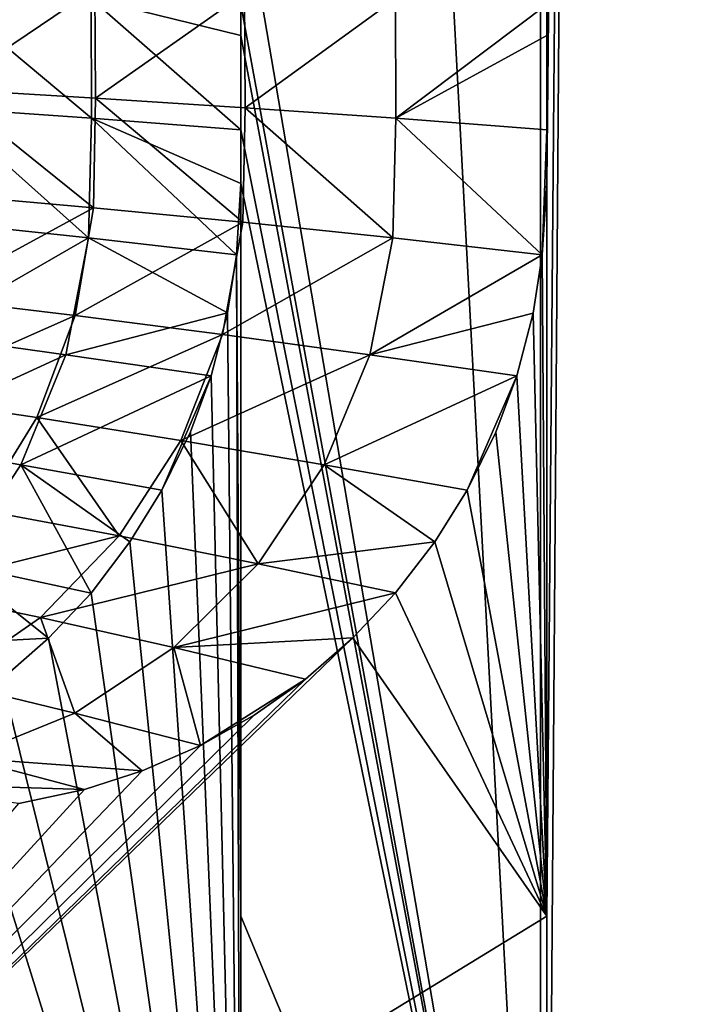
# Model space of a CAD drawing. Header units: metres. Extents: x -155 to 25, y -152 to 27.
# Tile 84 of 124: x -4.69 to -1.49, y -135.7 to -131. Entities that reach past the tile are written whole.
import ezdxf

# ---------------------------------------------------------------- set-up
doc = ezdxf.new("R2010")
doc.units = ezdxf.units.M
doc.layers.add('solid_12_401_052_XXX', color=7, linetype='CONTINUOUS')

msp = doc.modelspace()

# ---------------------------------------------------------------- linework, layer by layer
at = {"layer": 'solid_12_401_052_XXX'}
for points in [[(-2.195469, -138.717438, 21.389044), (-3.628846, -111.850677, 21.193933), (-3.628845, -130.322372, 21.193933)], [(-2.195469, -138.717438, 21.389044), (-2.195396, -111.850677, 21.389051), (-3.628846, -111.850677, 21.193933)], [(-2.195469, -138.717438, 21.389044), (-0.752068, -138.655212, 21.487331), (-2.195396, -111.850677, 21.389051)], [(-0.752068, -138.655212, 21.487331), (-0.752068, -111.850677, 21.487331), (-2.195396, -111.850677, 21.389051)], [(-1.966781, -111.850677, -21.411131), (-2.165983, -131.072144, -21.392027), (-2.165987, -130.923523, -21.392027)], [(-1.966781, -111.850677, -21.411131), (-2.165987, -135.281403, -21.392027), (-2.165986, -131.779694, -21.392027)], [(-1.966781, -111.850677, -21.411131), (-2.165986, -138.783127, -21.392027), (-2.165987, -135.281403, -21.392027)], [(-1.966781, -111.850677, -21.411131), (-2.165986, -131.779694, -21.392027), (-2.16598, -131.523254, -21.392027)], [(-1.966781, -111.850677, -21.411131), (-0.722164, -138.717407, -21.488333), (-2.165986, -138.783127, -21.392027)], [(-1.966781, -111.850677, -21.411131), (-2.16598, -131.523254, -21.392027), (-2.165983, -131.072144, -21.392027)], [(-1.966781, -111.850677, -21.411131), (0.724144, -111.850677, -21.487326), (-0.722164, -138.717407, -21.488333)], [(-2.195469, -138.717438, 21.389044), (-3.628845, -130.322372, 21.193933), (-3.628847, -130.923492, 21.193933)], [(-5.0402, -131.328568, -20.894127), (-5.042396, -130.825241, -20.898911), (-4.32718, -130.846649, -21.059916)], [(-4.32427, -131.371414, -21.057127), (-5.0402, -131.328568, -20.894127), (-4.32718, -130.846649, -21.059916)], [(-4.32427, -131.371414, -21.057127), (-4.32718, -130.846649, -21.059916), (-3.610488, -130.869736, -21.195675)], [(-4.342335, -131.466888, 21.05912), (-4.344546, -130.894363, 21.059072), (-5.056471, -130.869736, 20.898922)], [(-5.053298, -131.417618, 20.898027), (-4.342335, -131.466888, 21.05912), (-5.056471, -130.869736, 20.898922)], [(-3.628844, -131.072006, 21.193933), (-3.628847, -130.923492, 21.193933), (-4.344546, -130.894363, 21.059072)], [(-3.62884, -131.523224, 21.193933), (-3.628844, -131.072006, 21.193933), (-4.344546, -130.894363, 21.059072)], [(-4.342335, -131.466888, 21.05912), (-3.62884, -131.523224, 21.193933), (-4.344546, -130.894363, 21.059072)], [(-3.607383, -131.417618, -21.194565), (-4.32427, -131.371414, -21.057127), (-3.610488, -130.869736, -21.195675)], [(-3.607383, -131.417618, -21.194565), (-3.610488, -130.869736, -21.195675), (-2.889252, -130.894363, -21.306595)], [(-2.887043, -131.466904, -21.30649), (-3.607383, -131.417618, -21.194565), (-2.889252, -130.894363, -21.306595)], [(-2.887043, -131.466904, -21.30649), (-2.889252, -130.894363, -21.306595), (-2.165987, -130.923523, -21.392027)], [(-2.195469, -138.717438, 21.389044), (-3.628847, -130.923492, 21.193933), (-3.628844, -131.072006, 21.193933)], [(-2.165983, -131.072144, -21.392027), (-2.887043, -131.466904, -21.30649), (-2.165987, -130.923523, -21.392027)], [(-2.195469, -138.717438, 21.389044), (-3.628844, -131.072006, 21.193933), (-3.62884, -131.523224, 21.193933)], [(-2.165983, -131.072144, -21.392027), (-2.16598, -131.523254, -21.392027), (-2.887043, -131.466904, -21.30649)], [(-4.334021, -131.895584, -21.052671), (-5.048707, -131.831421, -20.887775), (-5.0402, -131.328568, -20.894127)], [(-4.334021, -131.895584, -21.052671), (-5.0402, -131.328568, -20.894127), (-4.32427, -131.371414, -21.057127)], [(-3.619013, -131.964798, -21.191698), (-4.334021, -131.895584, -21.052671), (-4.32427, -131.371414, -21.057127)], [(-3.619013, -131.964798, -21.191698), (-4.32427, -131.371414, -21.057127), (-3.607383, -131.417618, -21.194565)], [(-5.064662, -131.964798, 20.894381), (-4.356829, -132.038605, 21.056175), (-5.053298, -131.417618, 20.898027)], [(-4.356829, -132.038605, 21.056175), (-4.342335, -131.466888, 21.05912), (-5.053298, -131.417618, 20.898027)], [(-2.901747, -132.038605, -21.304543), (-3.619013, -131.964798, -21.191698), (-3.607383, -131.417618, -21.194565)], [(-2.901747, -132.038605, -21.304543), (-3.607383, -131.417618, -21.194565), (-2.887043, -131.466904, -21.30649)], [(-4.356829, -132.038605, 21.056175), (-3.649538, -132.12001, 21.190405), (-4.342335, -131.466888, 21.05912)], [(-3.628846, -131.779694, 21.193933), (-3.62884, -131.523224, 21.193933), (-4.342335, -131.466888, 21.05912)], [(-3.649538, -132.12001, 21.190405), (-3.628846, -131.779694, 21.193933), (-4.342335, -131.466888, 21.05912)], [(-2.187171, -132.120697, -21.389894), (-2.901747, -132.038605, -21.304543), (-2.887043, -131.466904, -21.30649)], [(-2.187171, -132.120697, -21.389894), (-2.887043, -131.466904, -21.30649), (-2.16598, -131.523254, -21.392027)], [(-2.195469, -138.717438, 21.389044), (-3.62884, -131.523224, 21.193933), (-3.628846, -131.779694, 21.193933)], [(-2.165986, -131.779694, -21.392027), (-2.187171, -132.120697, -21.389894), (-2.16598, -131.523254, -21.392027)], [(-3.628847, -135.281403, 21.193933), (-3.628846, -131.779694, 21.193933), (-3.649538, -132.12001, 21.190405)], [(-3.628847, -135.281403, 21.193933), (-2.195469, -138.717438, 21.389044), (-3.628846, -131.779694, 21.193933)], [(-2.165987, -135.281403, -21.392027), (-2.187171, -132.120697, -21.389894), (-2.165986, -131.779694, -21.392027)], [(-5.125499, -132.325806, -20.874313), (-5.048707, -131.831421, -20.887775), (-4.334021, -131.895584, -21.052671)], [(-4.420749, -132.41008, -21.040274), (-5.125499, -132.325806, -20.874313), (-4.334021, -131.895584, -21.052671)], [(-4.420749, -132.41008, -21.040274), (-4.334021, -131.895584, -21.052671), (-3.619013, -131.964798, -21.191698)], [(-5.161378, -132.501038, 20.876026), (-4.356829, -132.038605, 21.056175), (-5.064662, -131.964798, 20.894381)], [(-3.716721, -132.501038, -21.180031), (-4.420749, -132.41008, -21.040274), (-3.619013, -131.964798, -21.191698)], [(-3.716721, -132.501038, -21.180031), (-3.619013, -131.964798, -21.191698), (-2.901747, -132.038605, -21.304543)], [(-5.161378, -132.501038, 20.876026), (-4.466074, -132.598053, 21.036993), (-4.356829, -132.038605, 21.056175)], [(-4.466074, -132.598053, 21.036993), (-3.692907, -132.397125, 21.183006), (-4.356829, -132.038605, 21.056175)], [(-3.692907, -132.397125, 21.183006), (-3.649538, -132.12001, 21.190405), (-4.356829, -132.038605, 21.056175)], [(-3.012011, -132.598053, -21.292908), (-3.716721, -132.501038, -21.180031), (-2.901747, -132.038605, -21.304543)], [(-3.012011, -132.598053, -21.292908), (-2.901747, -132.038605, -21.304543), (-2.187171, -132.120697, -21.389894)], [(-3.628846, -138.783127, 21.193933), (-3.649538, -132.12001, 21.190405), (-3.692907, -132.397125, 21.183006)], [(-3.628847, -135.281403, 21.193933), (-3.649538, -132.12001, 21.190405), (-3.628846, -138.783127, 21.193933)], [(-2.23129, -132.399994, -21.385456), (-3.012011, -132.598053, -21.292908), (-2.187171, -132.120697, -21.389894)], [(-2.165987, -135.281403, -21.392027), (-2.23129, -132.399994, -21.385456), (-2.187171, -132.120697, -21.389894)], [(-5.293619, -132.796021, -20.851564), (-5.125499, -132.325806, -20.874313), (-4.420749, -132.41008, -21.040274)], [(-4.603933, -132.897705, -21.018084), (-5.293619, -132.796021, -20.851564), (-4.420749, -132.41008, -21.040274)], [(-4.603933, -132.897705, -21.018084), (-4.420749, -132.41008, -21.040274), (-3.716721, -132.501038, -21.180031)], [(-4.466074, -132.598053, 21.036993), (-3.771044, -132.699432, 21.16968), (-3.692907, -132.397125, 21.183006)], [(-3.628846, -138.783127, 21.193933), (-3.692907, -132.397125, 21.183006), (-3.771044, -132.699432, 21.16968)], [(-2.23129, -132.399994, -21.385456), (-2.30947, -132.699539, -21.377592), (-3.012011, -132.598053, -21.292908)], [(-2.165987, -135.281403, -21.392027), (-2.30947, -132.699539, -21.377592), (-2.23129, -132.399994, -21.385456)], [(-5.358888, -133.007553, 20.840412), (-4.466074, -132.598053, 21.036993), (-5.161378, -132.501038, 20.876026)], [(-3.91617, -133.007568, -21.158062), (-4.603933, -132.897705, -21.018084), (-3.716721, -132.501038, -21.180031)], [(-3.91617, -133.007568, -21.158062), (-3.716721, -132.501038, -21.180031), (-3.012011, -132.598053, -21.292908)], [(-5.358888, -133.007553, 20.840412), (-4.681508, -133.124847, 20.99966), (-4.466074, -132.598053, 21.036993)], [(-4.681508, -133.124847, 20.99966), (-3.771044, -132.699432, 21.16968), (-4.466074, -132.598053, 21.036993)], [(-3.22946, -133.124847, -21.270452), (-3.91617, -133.007568, -21.158062), (-3.012011, -132.598053, -21.292908)], [(-3.22946, -133.124847, -21.270452), (-3.012011, -132.598053, -21.292908), (-2.30947, -132.699539, -21.377592)], [(-4.681508, -133.124847, 20.99966), (-4.00599, -133.245697, 21.129606), (-3.771044, -132.699432, 21.16968)], [(-4.00599, -133.245697, 21.129606), (-3.869786, -132.966675, 21.152838), (-3.771044, -132.699432, 21.16968)], [(-3.628846, -138.783127, 21.193933), (-3.771044, -132.699432, 21.16968), (-3.869786, -132.966675, 21.152838)], [(-2.546575, -133.24559, -21.353739), (-3.22946, -133.124847, -21.270452), (-2.30947, -132.699539, -21.377592)], [(-2.409513, -132.967682, -21.367527), (-2.546575, -133.24559, -21.353739), (-2.30947, -132.699539, -21.377592)], [(-2.165987, -135.281403, -21.392027), (-2.409513, -132.967682, -21.367527), (-2.30947, -132.699539, -21.377592)], [(-4.877706, -133.339828, -20.986715), (-5.293619, -132.796021, -20.851564), (-4.603933, -132.897705, -21.018084)], [(-4.210477, -133.46434, -21.126497), (-4.877706, -133.339828, -20.986715), (-4.603933, -132.897705, -21.018084)], [(-4.210477, -133.46434, -21.126497), (-4.603933, -132.897705, -21.018084), (-3.91617, -133.007568, -21.158062)], [(-3.628846, -138.783127, 21.193933), (-3.869786, -132.966675, 21.152838), (-4.00599, -133.245697, 21.129606)], [(-2.165987, -135.281403, -21.392027), (-2.546575, -133.24559, -21.353739), (-2.409513, -132.967682, -21.367527)], [(-4.995158, -133.597473, 20.945553), (-4.681508, -133.124847, 20.99966), (-5.358888, -133.007553, 20.840412)], [(-3.546142, -133.597473, -21.237986), (-4.210477, -133.46434, -21.126497), (-3.91617, -133.007568, -21.158062)], [(-3.546142, -133.597473, -21.237986), (-3.91617, -133.007568, -21.158062), (-3.22946, -133.124847, -21.270452)], [(-4.995158, -133.597473, 20.945553), (-4.34516, -133.737122, 21.071756), (-4.681508, -133.124847, 20.99966)], [(-4.158801, -133.492752, 21.103542), (-4.00599, -133.245697, 21.129606), (-4.681508, -133.124847, 20.99966)], [(-4.34516, -133.737122, 21.071756), (-4.158801, -133.492752, 21.103542), (-4.681508, -133.124847, 20.99966)], [(-2.700437, -133.492096, -21.338261), (-3.546142, -133.597473, -21.237986), (-3.22946, -133.124847, -21.270452)], [(-2.700437, -133.492096, -21.338261), (-3.22946, -133.124847, -21.270452), (-2.546575, -133.24559, -21.353739)], [(-3.628846, -138.783127, 21.193933), (-4.00599, -133.245697, 21.129606), (-4.158801, -133.492752, 21.103542)], [(-2.165987, -135.281403, -21.392027), (-2.700437, -133.492096, -21.338261), (-2.546575, -133.24559, -21.353739)], [(-5.230809, -133.720581, -20.947556), (-4.877706, -133.339828, -20.986715), (-4.210477, -133.46434, -21.126497)], [(-4.587351, -133.854553, -21.08675), (-5.230809, -133.720581, -20.947556), (-4.210477, -133.46434, -21.126497)], [(-4.587351, -133.854553, -21.08675), (-4.210477, -133.46434, -21.126497), (-3.546142, -133.597473, -21.237986)], [(-3.628846, -138.783127, 21.193933), (-4.158801, -133.492752, 21.103542), (-4.34516, -133.737122, 21.071756)], [(-2.700437, -133.492096, -21.338261), (-2.888892, -133.737, -21.319302), (-3.546142, -133.597473, -21.237986)], [(-2.165987, -135.281403, -21.392027), (-2.888892, -133.737, -21.319302), (-2.700437, -133.492096, -21.338261)], [(-5.394027, -133.998154, 20.876965), (-4.547924, -133.953156, 21.037174), (-4.995158, -133.597473, 20.945553)], [(-4.547924, -133.953156, 21.037174), (-4.34516, -133.737122, 21.071756), (-4.995158, -133.597473, 20.945553)], [(-3.948704, -133.998169, -21.196939), (-4.587351, -133.854553, -21.08675), (-3.546142, -133.597473, -21.237986)], [(-3.948704, -133.998169, -21.196939), (-3.546142, -133.597473, -21.237986), (-2.888892, -133.737, -21.319302)], [(-5.033487, -134.163315, -21.040138), (-5.230809, -133.720581, -20.947556), (-4.587351, -133.854553, -21.08675)], [(-3.628846, -138.783127, 21.193933), (-4.34516, -133.737122, 21.071756), (-4.547924, -133.953156, 21.037174)], [(-3.092452, -133.95192, -21.298824), (-3.948704, -133.998169, -21.196939), (-2.888892, -133.737, -21.319302)], [(-2.165987, -135.281403, -21.392027), (-3.092452, -133.95192, -21.298824), (-2.888892, -133.737, -21.319302)], [(-4.42256, -134.311203, -21.148773), (-5.033487, -134.163315, -21.040138), (-4.587351, -133.854553, -21.08675)], [(-4.42256, -134.311203, -21.148773), (-4.587351, -133.854553, -21.08675), (-3.948704, -133.998169, -21.196939)], [(-8.453393, -139.130661, -20.759518), (-3.319365, -134.148453, -21.275997), (-3.092452, -133.95192, -21.298824)], [(-2.165987, -135.281403, -21.392027), (-8.453393, -139.130661, -20.759518), (-3.092452, -133.95192, -21.298824)], [(-5.394027, -133.998154, 20.876965), (-4.771316, -134.14827, 20.999071), (-4.547924, -133.953156, 21.037174)], [(-3.628846, -138.783127, 21.193933), (-4.547924, -133.953156, 21.037174), (-4.771316, -134.14827, 20.999071)], [(-3.092452, -133.95192, -21.298824), (-3.319365, -134.148453, -21.275997), (-3.948704, -133.998169, -21.196939)], [(-3.822131, -134.466003, -21.225418), (-4.42256, -134.311203, -21.148773), (-3.948704, -133.998169, -21.196939)], [(-3.822131, -134.466003, -21.225418), (-3.948704, -133.998169, -21.196939), (-3.319365, -134.148453, -21.275997)], [(-8.453393, -139.130661, -20.759518), (-3.564557, -134.321106, -21.251331), (-3.319365, -134.148453, -21.275997)], [(-3.628846, -138.783127, 21.193933), (-4.771316, -134.14827, 20.999071), (-5.017418, -134.32283, 20.957096)], [(-3.564557, -134.321106, -21.251331), (-3.822131, -134.466003, -21.225418), (-3.319365, -134.148453, -21.275997)], [(-4.948239, -134.524689, -21.095516), (-5.033487, -134.163315, -21.040138), (-4.42256, -134.311203, -21.148773)], [(-8.453393, -139.130661, -20.759518), (-3.822131, -134.466003, -21.225418), (-3.564557, -134.321106, -21.251331)], [(-3.628846, -138.783127, 21.193933), (-5.017418, -134.32283, 20.957096), (-5.269814, -134.465988, 20.914045)], [(-4.100084, -134.587036, -21.197456), (-4.948239, -134.524689, -21.095516), (-4.42256, -134.311203, -21.148773)], [(-4.100084, -134.587036, -21.197456), (-4.42256, -134.311203, -21.148773), (-3.822131, -134.466003, -21.225418)], [(-8.453393, -139.130661, -20.759518), (-4.100084, -134.587036, -21.197456), (-3.822131, -134.466003, -21.225418)], [(-3.628846, -138.783127, 21.193933), (-5.269814, -134.465988, 20.914045), (-5.549727, -134.588913, 20.866304)], [(-5.503396, -134.641708, -21.039473), (-4.948239, -134.524689, -21.095516), (-4.376345, -134.675842, -21.169666)], [(-4.100084, -134.587036, -21.197456), (-4.376345, -134.675842, -21.169666), (-4.948239, -134.524689, -21.095516)], [(-8.453393, -139.130661, -20.759518), (-4.376345, -134.675842, -21.169666), (-4.100084, -134.587036, -21.197456)], [(-3.628846, -138.783127, 21.193933), (-5.549727, -134.588913, 20.866304), (-5.81947, -134.676376, 20.820295)], [(-4.691162, -134.743896, -21.137995), (-5.503396, -134.641708, -21.039473), (-4.376345, -134.675842, -21.169666)], [(-8.453393, -139.130661, -20.759518), (-4.691162, -134.743896, -21.137995), (-4.376345, -134.675842, -21.169666)], [(-3.628846, -138.783127, 21.193933), (-5.81947, -134.676376, 20.820295), (-6.130638, -134.743896, 20.767221)], [(-3.628846, -138.783127, 21.193933), (-6.130638, -134.743896, 20.767221), (-6.376786, -134.782791, 20.725239)], [(-3.628846, -138.783127, 21.193933), (-6.376786, -134.782791, 20.725239), (-6.928881, -134.870148, 20.631071)], [(-3.628846, -138.783127, 21.193933), (-6.928881, -134.870148, 20.631071), (-7.509188, -134.962112, 20.532093)], [(-3.628846, -138.783127, 21.193933), (-7.509188, -134.962112, 20.532093), (-8.120248, -135.059082, 20.42787)], [(-3.628846, -138.783127, 21.193933), (-8.120248, -135.059082, 20.42787), (-8.456943, -135.112579, 20.370441)], [(-3.628846, -138.783127, 21.193933), (-8.456943, -135.112579, 20.370441), (-8.705723, -135.15213, 20.328011)], [(-3.628846, -138.783127, 21.193933), (-8.705723, -135.15213, 20.328011), (-9.25159, -135.238998, 20.234905)], [(-9.861272, -139.13089, 20.130917), (-3.628846, -138.783127, 21.193933), (-9.25159, -135.238998, 20.234905)], [(-2.165987, -135.281403, -21.392027), (-2.165986, -138.783127, -21.392027), (-8.453393, -139.130661, -20.759518)], [(-3.628847, -135.281403, 21.193933), (-3.628846, -138.783127, 21.193933), (-2.195469, -138.717438, 21.389044)]]:
    msp.add_3dface(points, dxfattribs=at)

doc.saveas('drawing.dxf')
